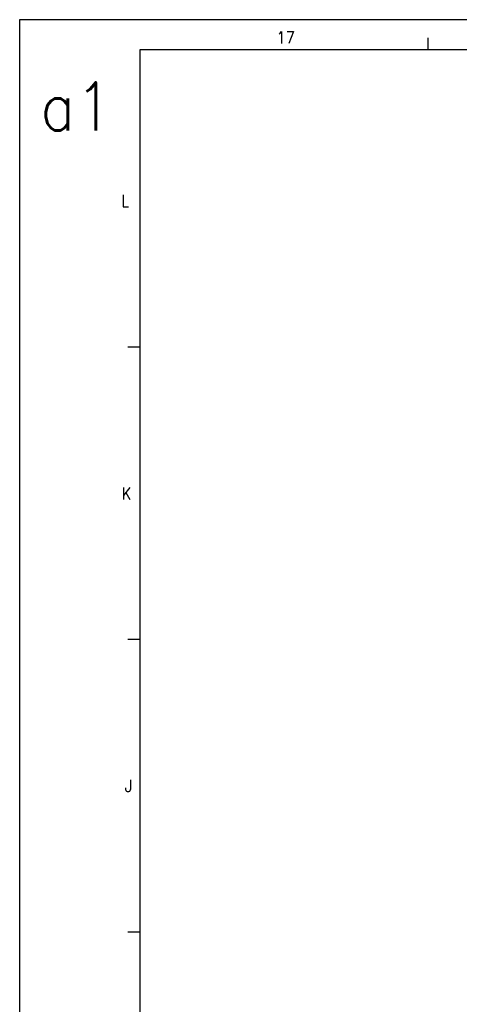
# Model space of a CAD drawing. Header units: millimetres. Extents: x -746 to 556, y -92 to 517.
# Tile 13 of 37: x -746 to -672, y 338 to 502. Entities that reach past the tile are written whole.
import ezdxf

# ---------------------------------------------------------------- set-up
doc = ezdxf.new("R2010")
doc.units = ezdxf.units.MM
doc.layers.add('1', color=7, linetype='Continuous')
doc.styles.add('CONVERTER_12', font='txt.shx', dxfattribs={"width": 0.9})

# ---------------------------------------------------------------- blocks, each defined once
blk = doc.blocks.new('_A1', base_point=(89.41, -87.22))
at = {"layer": '1', "color": 2, "linetype": 'Continuous'}
for p, q in [((94.41, 501.78), (-745.59, 501.78)), ((-745.59, 501.78), (-745.59, -92.22)), ((-677.65, 498.78), (-677.65, 496.78)), ((-725.59, 447.32), (-727.59, 447.32)), ((-725.59, 398.65), (-727.59, 398.65)), ((-725.59, 349.98), (-727.59, 349.98))]:
    blk.add_line(p, q, dxfattribs=at)
at = {"layer": '1', "color": 7, "linetype": 'Continuous'}
for p, q in [((89.41, 496.78), (-725.59, 496.78)), ((-725.59, 496.78), (-725.59, -87.22))]:
    blk.add_line(p, q, dxfattribs=at)
at = {"layer": '1', "color": 2, "char_height": 2, "attachment_point": 4, "line_spacing_factor": 1.20048, "style": 'CONVERTER_12'}
for s, insert in [('17', (-702.86, 498.81)), ('L', (-728.7, 471.65)), ('K', (-728.62, 422.98)), ('J', (-728.09, 374.32))]:
    blk.add_mtext(s, dxfattribs=dict(at, insert=insert))
at = {"layer": '1', "color": 6, "insert": (-742.18, 487.36), "char_height": 8, "attachment_point": 4, "line_spacing_factor": 1.20048, "style": 'CONVERTER_12'}
blk.add_mtext('a1', dxfattribs=at)

msp = doc.modelspace()

# ---------------------------------------------------------------- block references
msp.add_blockref('_A1', (89.41, -87.22))

doc.saveas('drawing.dxf')
